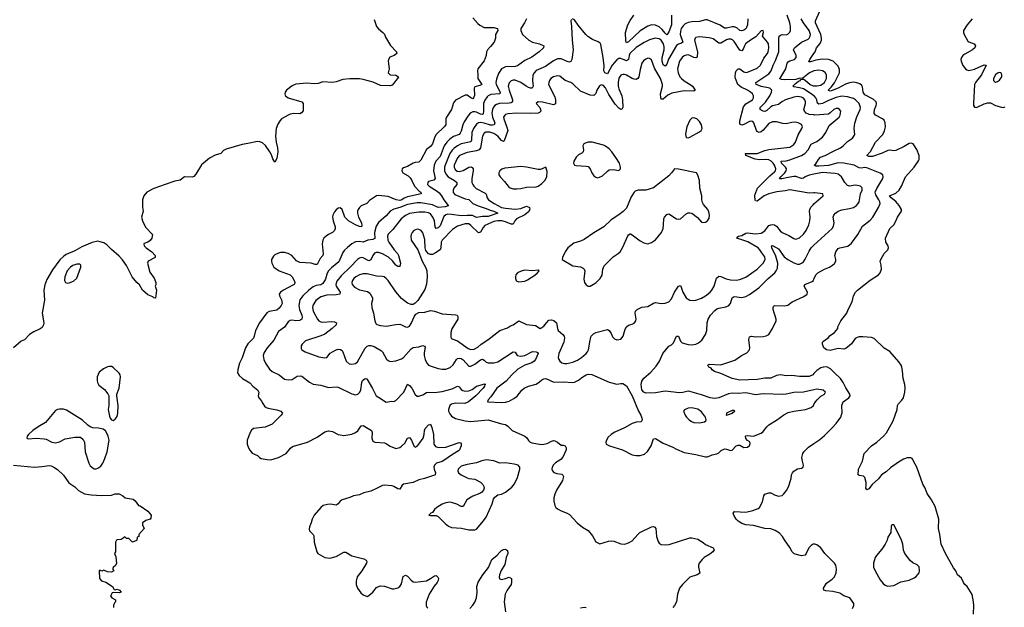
# Model space of a CAD drawing. Header units: inches. Extents: x 1603819 to 1745079, y 385938 to 533966.
# Tile 92 of 256: x 1621736 to 1631980, y 432912 to 439022. Entities that reach past the tile are written whole.
import ezdxf

# ---------------------------------------------------------------- set-up
doc = ezdxf.new("R2010")
doc.units = ezdxf.units.IN
doc.header["$MEASUREMENT"] = 0
doc.layers.add('B6423', color=7, linetype='Continuous')
doc.layers.add('B6433', color=7, linetype='Continuous')

msp = doc.modelspace()

# ---------------------------------------------------------------- linework, layer by layer
at = {"layer": 'B6423', "color": 5}
for points, elevation in [([(1625424, 439024), (1625449, 438950), (1625468, 438928), (1625515, 438890), (1625530, 438873), (1625542, 438842), (1625595, 438755), (1625656, 438690), (1625659, 438670), (1625631, 438650), (1625587, 438633), (1625572, 438610), (1625568, 438590), (1625580, 438510), (1625571, 438470), (1625590, 438450), (1625650, 438445), (1625677, 438430), (1625667, 438410), (1625649, 438391), (1625630, 438363), (1625610, 438341), (1625590, 438336), (1625490, 438337), (1625412, 438372), (1625310, 438402), (1625270, 438408), (1625170, 438409), (1625099, 438401), (1625030, 438376), (1624990, 438368), (1624890, 438375), (1624840, 438360), (1624804, 438356), (1624723, 438363), (1624610, 438351), (1624570, 438336), (1624513, 438290), (1624498, 438270), (1624493, 438250), (1624497, 438237), (1624501, 438230), (1624530, 438209), (1624671, 438170), (1624687, 438150), (1624686, 438074), (1624667, 438053), (1624650, 438045), (1624588, 438048), (1624550, 438040), (1624529, 438031), (1624459, 437990), (1624445, 437975), (1624423, 437937), (1624404, 437890), (1624397, 437810), (1624403, 437750), (1624419, 437690), (1624421, 437650), (1624410, 437578), (1624390, 437542), (1624370, 437575), (1624357, 437617), (1624340, 437650), (1624295, 437715), (1624262, 437742), (1624233, 437753), (1624210, 437756), (1624110, 437734), (1624050, 437726), (1623883, 437677), (1623858, 437662), (1623828, 437632), (1623770, 437614), (1623710, 437581), (1623627, 437513), (1623570, 437416), (1623547, 437393), (1623530, 437385), (1623450, 437390), (1623407, 437353), (1623350, 437344), (1623250, 437310), (1623130, 437266), (1623060, 437230), (1623028, 437190), (1623014, 437150), (1623014, 437074), (1623021, 437030), (1623003, 436970), (1623014, 436930), (1623046, 436866), (1623116, 436790), (1623111, 436750), (1623094, 436726), (1623070, 436709), (1623030, 436695), (1623026, 436690), (1623032, 436670), (1623051, 436651), (1623110, 436610), (1623146, 436570), (1623146, 436550), (1623071, 436510), (1623065, 436490), (1623090, 436396), (1623135, 436335), (1623154, 436290), (1623153, 436267), (1623147, 436250), (1623161, 436210), (1623150, 436126), (1623130, 436129), (1623120, 436140), (1623070, 436163), (1623013, 436210), (1622984, 436264), (1622956, 436290), (1622907, 436350), (1622846, 436466), (1622806, 436526), (1622770, 436565), (1622690, 436632), (1622642, 436682), (1622610, 436701), (1622574, 436714), (1622550, 436718), (1622490, 436706), (1622381, 436659), (1622310, 436618), (1622219, 436581), (1622195, 436565), (1622154, 436526), (1622077, 436423), (1622020, 436320), (1621996, 436264), (1621986, 436210), (1621994, 436106), (1621970, 435970), (1621987, 435870), (1621985, 435850), (1621970, 435822), (1621950, 435807), (1621882, 435778), (1621837, 435750), (1621787, 435693), (1621750, 435679), (1621670, 435610)], 280), ([(1626450, 439043), (1626503, 438983), (1626525, 438965), (1626570, 438941), (1626670, 438940), (1626708, 438930), (1626709, 438910), (1626685, 438870), (1626685, 438830), (1626671, 438790), (1626636, 438744), (1626603, 438710), (1626593, 438690), (1626591, 438650), (1626570, 438596), (1626502, 438510), (1626498, 438490), (1626504, 438450), (1626504, 438410), (1626543, 438350), (1626523, 438337), (1626470, 438326), (1626463, 438310), (1626467, 438233), (1626458, 438210), (1626450, 438201), (1626430, 438209), (1626390, 438237), (1626370, 438239), (1626270, 438185), (1626250, 438157), (1626228, 438090), (1626175, 438010), (1626168, 437990), (1626169, 437930), (1626154, 437910), (1626068, 437830), (1626054, 437806), (1626030, 437730), (1626010, 437705), (1625969, 437671), (1625910, 437561), (1625890, 437541), (1625850, 437539), (1625830, 437532), (1625770, 437495), (1625730, 437483), (1625717, 437470), (1625711, 437450), (1625722, 437430), (1625778, 437398), (1625798, 437378), (1625817, 437350), (1625845, 437290), (1625896, 437236), (1625909, 437230), (1625914, 437210), (1625770, 437181), (1625735, 437165), (1625713, 437150), (1625690, 437144), (1625652, 437150), (1625570, 437184), (1625470, 437195), (1625450, 437190), (1625376, 437143), (1625348, 437110), (1625290, 437087), (1625270, 437070), (1625258, 437050), (1625249, 437030), (1625249, 437009), (1625261, 436970), (1625292, 436910), (1625297, 436883), (1625291, 436869), (1625270, 436872), (1625230, 436888), (1625158, 436930), (1625120, 436970), (1625090, 437049), (1625070, 437067), (1625050, 437062), (1625030, 437047), (1625010, 437024), (1624994, 436990), (1624990, 436970), (1624997, 436930), (1625018, 436870), (1625019, 436850), (1625013, 436830), (1624991, 436810), (1624950, 436790), (1624923, 436770), (1624902, 436750), (1624890, 436730), (1624882, 436690), (1624894, 436587), (1624889, 436570), (1624862, 436538), (1624830, 436478), (1624810, 436477), (1624770, 436489), (1624650, 436496), (1624616, 436516), (1624569, 436570), (1624530, 436591), (1624490, 436601), (1624450, 436602), (1624430, 436596), (1624390, 436578), (1624375, 436565), (1624357, 436530), (1624357, 436510), (1624358, 436490), (1624381, 436450), (1624435, 436410), (1624550, 436370), (1624570, 436348), (1624592, 436310), (1624599, 436290), (1624598, 436282), (1624593, 436270), (1624579, 436261), (1624481, 436210), (1624450, 436190), (1624441, 436178), (1624436, 436170), (1624438, 436150), (1624459, 436110), (1624467, 436070), (1624458, 436050), (1624436, 436024), (1624410, 436003), (1624333, 435987), (1624306, 435974), (1624230, 435870), (1624188, 435790), (1624177, 435730), (1624168, 435710), (1624109, 435651), (1624087, 435610), (1624050, 435507), (1624024, 435450), (1624006, 435386), (1624003, 435350), (1624021, 435321), (1624053, 435290), (1624130, 435246), (1624162, 435210), (1624214, 435170), (1624224, 435150), (1624217, 435110), (1624223, 435090), (1624250, 435063), (1624264, 435030), (1624283, 435003), (1624299, 434990), (1624322, 434982), (1624410, 434966), (1624453, 434953), (1624471, 434930), (1624458, 434910), (1624364, 434816), (1624290, 434784), (1624170, 434771), (1624147, 434753), (1624134, 434730), (1624102, 434650), (1624103, 434610), (1624116, 434570), (1624130, 434545), (1624156, 434516), (1624209, 434489), (1624230, 434470), (1624250, 434460), (1624310, 434449), (1624350, 434447), (1624430, 434469), (1624509, 434510), (1624552, 434568), (1624576, 434584), (1624730, 434630), (1624830, 434683), (1624910, 434737), (1624950, 434746), (1624970, 434744), (1624990, 434740), (1625049, 434709), (1625070, 434704), (1625110, 434700), (1625150, 434704), (1625190, 434714), (1625230, 434730), (1625253, 434747), (1625290, 434800), (1625310, 434804), (1625395, 434750), (1625403, 434730), (1625398, 434670), (1625410, 434641), (1625432, 434628), (1625530, 434622), (1625553, 434613), (1625590, 434588), (1625650, 434564), (1625690, 434573), (1625710, 434587), (1625742, 434618), (1625770, 434671), (1625790, 434677), (1625812, 434650), (1625837, 434590), (1625850, 434579), (1625870, 434589), (1625890, 434609), (1625933, 434670), (1625944, 434710), (1625946, 434750), (1625954, 434770), (1625990, 434810), (1626007, 434813), (1626010, 434818), (1626023, 434783), (1626040, 434710), (1626045, 434610), (1626063, 434583), (1626095, 434575), (1626170, 434577), (1626310, 434626), (1626323, 434623), (1626330, 434612), (1626330, 434590), (1626312, 434550), (1626300, 434540), (1626238, 434502), (1626150, 434437), (1626130, 434427), (1626071, 434410), (1626050, 434390), (1626045, 434370), (1626047, 434350), (1626062, 434310), (1626057, 434290), (1626053, 434287), (1625948, 434252), (1625890, 434237), (1625830, 434209), (1625730, 434193), (1625717, 434183), (1625690, 434141), (1625670, 434145), (1625630, 434169), (1625610, 434175), (1625530, 434183), (1625510, 434180), (1625450, 434146), (1625390, 434119), (1625318, 434102), (1625270, 434083), (1625210, 434071), (1625170, 434053), (1625090, 434030), (1625070, 434015), (1625050, 433988), (1625030, 433975), (1624970, 433986), (1624938, 433982), (1624893, 433970), (1624869, 433951), (1624799, 433870), (1624779, 433830), (1624770, 433790), (1624751, 433750), (1624746, 433726), (1624750, 433706), (1624788, 433668), (1624795, 433655), (1624799, 433590), (1624826, 433490), (1624838, 433470), (1624910, 433430), (1624963, 433423), (1625030, 433442), (1625110, 433485), (1625130, 433484), (1625190, 433446), (1625315, 433415), (1625342, 433402), (1625347, 433390), (1625344, 433370), (1625297, 433290), (1625247, 433230), (1625235, 433185), (1625236, 433150), (1625250, 433111), (1625284, 433064), (1625310, 433042), (1625350, 433025), (1625370, 433034), (1625410, 433070), (1625450, 433119), (1625486, 433134), (1625533, 433133), (1625610, 433105), (1625630, 433103), (1625670, 433113), (1625690, 433128), (1625710, 433156), (1625727, 433233), (1625750, 433245), (1625770, 433235), (1625810, 433193), (1625830, 433178), (1625850, 433173), (1625970, 433189), (1626009, 433210), (1626050, 433239), (1626070, 433243), (1626087, 433227), (1626093, 433210), (1626089, 433190), (1626081, 433170), (1626049, 433131), (1625995, 433050), (1625965, 432965), (1625965, 432930), (1625973, 432913), (1625984, 432904)], 320), ([(1627008, 439030), (1626989, 438991), (1626950, 438930), (1626949, 438909), (1626968, 438870), (1627034, 438810), (1627070, 438790), (1627143, 438770), (1627190, 438750), (1627186, 438730), (1627142, 438690), (1627066, 438634), (1626990, 438597), (1626916, 438544), (1626890, 438537), (1626790, 438532), (1626750, 438510), (1626717, 438463), (1626696, 438404), (1626690, 438370), (1626695, 438350), (1626736, 438270), (1626732, 438250), (1626637, 438243), (1626610, 438232), (1626598, 438222), (1626575, 438185), (1626563, 438150), (1626563, 438070), (1626557, 438043), (1626550, 438037), (1626530, 438041), (1626490, 438062), (1626470, 438065), (1626450, 438063), (1626424, 438050), (1626399, 438021), (1626360, 437960), (1626347, 437930), (1626330, 437862), (1626319, 437841), (1626307, 437830), (1626250, 437807), (1626210, 437780), (1626180, 437750), (1626152, 437710), (1626110, 437601), (1626067, 437550), (1626049, 437510), (1626042, 437450), (1626058, 437370), (1626045, 437355), (1625990, 437340), (1625981, 437330), (1625980, 437310), (1625996, 437290), (1626080, 437240), (1626101, 437221), (1626125, 437190), (1626148, 437148), (1626195, 437090), (1626194, 437086), (1626164, 437076), (1626090, 437069), (1626030, 437096), (1625910, 437117), (1625870, 437119), (1625770, 437102), (1625690, 437068), (1625628, 437052), (1625592, 437030), (1625550, 436984), (1625470, 436912), (1625444, 436876), (1625427, 436810), (1625430, 436747), (1625410, 436736), (1625358, 436730), (1625310, 436709), (1625270, 436717), (1625230, 436711), (1625190, 436690), (1625145, 436655), (1625115, 436625), (1625099, 436601), (1625057, 436503), (1624979, 436441), (1624948, 436410), (1624935, 436385), (1624917, 436323), (1624890, 436279), (1624870, 436265), (1624822, 436258), (1624790, 436244), (1624744, 436210), (1624681, 436150), (1624652, 436108), (1624640, 436050), (1624647, 436010), (1624670, 435950), (1624674, 435930), (1624670, 435910), (1624660, 435900), (1624646, 435894), (1624610, 435892), (1624570, 435898), (1624550, 435895), (1624530, 435880), (1624490, 435826), (1624430, 435780), (1624381, 435690), (1624310, 435610), (1624279, 435561), (1624270, 435530), (1624276, 435490), (1624292, 435450), (1624335, 435390), (1624363, 435363), (1624436, 435330), (1624490, 435284), (1624530, 435276), (1624570, 435282), (1624624, 435316), (1624658, 435318), (1624670, 435315), (1624750, 435253), (1624790, 435232), (1624870, 435221), (1624950, 435197), (1625030, 435204), (1625050, 435202), (1625190, 435133), (1625230, 435122), (1625253, 435130), (1625276, 435150), (1625286, 435174), (1625294, 435250), (1625304, 435270), (1625330, 435290), (1625348, 435288), (1625407, 435187), (1625446, 435110), (1625488, 435088), (1625530, 435055), (1625550, 435045), (1625606, 435054), (1625630, 435052), (1625650, 435062), (1625731, 435149), (1625770, 435231), (1625790, 435220), (1625817, 435190), (1625850, 435124), (1625870, 435109), (1625890, 435108), (1625930, 435121), (1625970, 435146), (1625990, 435150), (1626050, 435146), (1626130, 435157), (1626236, 435184), (1626290, 435212), (1626310, 435204), (1626330, 435178), (1626346, 435166), (1626370, 435161), (1626410, 435163), (1626442, 435178), (1626490, 435211), (1626576, 435236), (1626584, 435230), (1626576, 435224), (1626573, 435210), (1626559, 435190), (1626483, 435110), (1626407, 435050), (1626367, 435033), (1626270, 435036), (1626230, 435024), (1626210, 435010), (1626197, 434970), (1626198, 434950), (1626210, 434924), (1626230, 434900), (1626270, 434876), (1626370, 434852), (1626430, 434845), (1626610, 434863), (1626750, 434819), (1626792, 434812), (1626816, 434796), (1626861, 434750), (1626992, 434692), (1627014, 434674), (1627030, 434646), (1627046, 434630), (1627064, 434624), (1627166, 434606), (1627190, 434607), (1627223, 434617), (1627270, 434638), (1627290, 434645), (1627304, 434644), (1627331, 434631), (1627370, 434598), (1627390, 434598), (1627412, 434590), (1627423, 434570), (1627421, 434550), (1627387, 434473), (1627367, 434450), (1627310, 434413), (1627290, 434394), (1627276, 434370), (1627272, 434350), (1627279, 434330), (1627294, 434314), (1627323, 434303), (1627375, 434295), (1627387, 434287), (1627393, 434273), (1627383, 434230), (1627321, 434130), (1627302, 434090), (1627295, 434050), (1627295, 434015), (1627305, 433970), (1627315, 433950), (1627330, 433935), (1627370, 433914), (1627432, 433892), (1627457, 433877), (1627535, 433790), (1627590, 433744), (1627651, 433710), (1627697, 433657), (1627732, 433592), (1627772, 433572), (1627861, 433599), (1627890, 433603), (1627919, 433599), (1627990, 433571), (1628032, 433568), (1628070, 433581), (1628110, 433604), (1628167, 433670), (1628189, 433690), (1628310, 433750), (1628330, 433754), (1628345, 433745), (1628353, 433730), (1628361, 433650), (1628378, 433598), (1628390, 433579), (1628410, 433564), (1628450, 433561), (1628494, 433566), (1628710, 433634), (1628730, 433635), (1628790, 433621), (1628847, 433587), (1628870, 433566), (1628952, 433530), (1628961, 433510), (1628947, 433490), (1628915, 433465), (1628857, 433430), (1628836, 433410), (1628806, 433370), (1628799, 433350), (1628799, 433330), (1628812, 433268), (1628786, 433250), (1628710, 433227), (1628631, 433150), (1628602, 433110), (1628581, 433050), (1628568, 432970), (1628550, 432930), (1628533, 432910)], 340), ([(1627476, 439024), (1627471, 439009), (1627478, 438950), (1627483, 438810), (1627495, 438710), (1627479, 438610), (1627470, 438588), (1627450, 438582), (1627370, 438617), (1627330, 438614), (1627290, 438595), (1627205, 438535), (1627110, 438493), (1627087, 438470), (1627075, 438445), (1627072, 438390), (1627079, 438330), (1627068, 438312), (1627050, 438311), (1627030, 438317), (1627004, 438330), (1626950, 438370), (1626890, 438393), (1626870, 438394), (1626850, 438386), (1626830, 438366), (1626819, 438330), (1626827, 438290), (1626863, 438190), (1626862, 438170), (1626850, 438159), (1626827, 438153), (1626728, 438152), (1626698, 438142), (1626680, 438130), (1626666, 438114), (1626654, 438090), (1626649, 438051), (1626655, 438010), (1626678, 437950), (1626673, 437930), (1626655, 437925), (1626633, 437927), (1626570, 437948), (1626530, 437953), (1626510, 437949), (1626490, 437935), (1626459, 437890), (1626441, 437850), (1626437, 437770), (1626429, 437751), (1626329, 437731), (1626290, 437710), (1626255, 437685), (1626235, 437665), (1626212, 437630), (1626162, 437510), (1626156, 437490), (1626155, 437450), (1626172, 437412), (1626193, 437390), (1626260, 437350), (1626284, 437330), (1626283, 437310), (1626252, 437270), (1626245, 437250), (1626247, 437227), (1626265, 437205), (1626370, 437159), (1626410, 437152), (1626451, 437111), (1626506, 437086), (1626590, 437060), (1626630, 437041), (1626670, 437030), (1626710, 437010), (1626610, 436977), (1626550, 436977), (1626490, 436966), (1626446, 436986), (1626390, 436988), (1626330, 436983), (1626230, 436998), (1626190, 436999), (1626168, 436992), (1626150, 436975), (1626110, 436880), (1626090, 436858), (1626070, 436851), (1626059, 436870), (1626050, 436930), (1626036, 436970), (1626010, 437002), (1625990, 437014), (1625950, 437022), (1625890, 437022), (1625790, 437008), (1625750, 436987), (1625706, 436950), (1625619, 436841), (1625570, 436793), (1625561, 436770), (1625566, 436730), (1625576, 436710), (1625632, 436630), (1625668, 436590), (1625678, 436570), (1625699, 436490), (1625690, 436456), (1625670, 436455), (1625650, 436470), (1625615, 436515), (1625573, 436553), (1625510, 436587), (1625470, 436601), (1625450, 436602), (1625427, 436593), (1625411, 436569), (1625390, 436527), (1625370, 436516), (1625310, 436545), (1625290, 436548), (1625270, 436543), (1625251, 436529), (1625176, 436450), (1625080, 436360), (1625037, 436303), (1625025, 436270), (1625028, 436250), (1625070, 436190), (1625067, 436170), (1625030, 436160), (1624930, 436159), (1624870, 436139), (1624818, 436102), (1624785, 436050), (1624781, 436030), (1624788, 435990), (1624833, 435910), (1624850, 435892), (1624870, 435882), (1624890, 435878), (1624983, 435883), (1625010, 435879), (1625032, 435870), (1625030, 435850), (1624986, 435810), (1624910, 435753), (1624870, 435736), (1624710, 435684), (1624676, 435650), (1624666, 435630), (1624664, 435604), (1624671, 435590), (1624706, 435570), (1624850, 435518), (1624910, 435506), (1624930, 435511), (1624966, 435554), (1624990, 435570), (1625030, 435590), (1625050, 435595), (1625073, 435593), (1625090, 435582), (1625098, 435570), (1625131, 435470), (1625163, 435443), (1625190, 435439), (1625230, 435448), (1625250, 435463), (1625330, 435607), (1625350, 435628), (1625370, 435635), (1625390, 435633), (1625423, 435623), (1625499, 435579), (1625510, 435570), (1625552, 435492), (1625570, 435477), (1625590, 435469), (1625650, 435474), (1625710, 435497), (1625730, 435510), (1625810, 435600), (1625830, 435613), (1625890, 435621), (1625930, 435633), (1625949, 435629), (1625956, 435616), (1625943, 435557), (1625944, 435530), (1625953, 435490), (1625971, 435451), (1625990, 435431), (1626018, 435418), (1626090, 435395), (1626133, 435387), (1626170, 435388), (1626215, 435405), (1626246, 435434), (1626280, 435490), (1626290, 435498), (1626310, 435504), (1626330, 435499), (1626350, 435486), (1626410, 435421), (1626430, 435420), (1626470, 435442), (1626530, 435487), (1626550, 435491), (1626570, 435481), (1626590, 435462), (1626610, 435454), (1626670, 435455), (1626710, 435465), (1626870, 435570), (1626890, 435565), (1626911, 435531), (1626950, 435524), (1626992, 435530), (1627070, 435571), (1627111, 435570), (1627123, 435563), (1627130, 435550), (1627102, 435490), (1627089, 435471), (1627064, 435456), (1626990, 435430), (1626920, 435390), (1626855, 435330), (1626796, 435264), (1626700, 435190), (1626639, 435101), (1626609, 435070), (1626604, 435050), (1626607, 435047), (1626750, 435042), (1626790, 435046), (1626830, 435057), (1626878, 435082), (1626912, 435108), (1626961, 435170), (1626983, 435190), (1627029, 435210), (1627109, 435231), (1627145, 435255), (1627170, 435278), (1627190, 435288), (1627210, 435290), (1627294, 435254), (1627390, 435258), (1627490, 435251), (1627510, 435254), (1627550, 435273), (1627596, 435310), (1627630, 435330), (1627650, 435337), (1627687, 435333), (1627870, 435253), (1627950, 435231), (1627990, 435241), (1628010, 435241), (1628050, 435214), (1628110, 435110), (1628173, 434950), (1628198, 434910), (1628213, 434870), (1628210, 434850), (1628198, 434842), (1628150, 434837), (1628110, 434825), (1628030, 434779), (1627927, 434733), (1627890, 434710), (1627859, 434681), (1627841, 434650), (1627835, 434630), (1627838, 434610), (1627844, 434604), (1627873, 434590), (1628008, 434550), (1628110, 434499), (1628150, 434490), (1628190, 434491), (1628235, 434505), (1628268, 434532), (1628305, 434590), (1628330, 434665), (1628350, 434666), (1628430, 434619), (1628530, 434579), (1628570, 434555), (1628650, 434522), (1628770, 434500), (1628870, 434476), (1628890, 434477), (1628910, 434485), (1628941, 434499), (1628990, 434507), (1629010, 434519), (1629036, 434544), (1629070, 434559), (1629090, 434557), (1629130, 434544), (1629150, 434547), (1629190, 434590), (1629210, 434598), (1629230, 434597), (1629270, 434573), (1629310, 434577), (1629330, 434596), (1629337, 434617), (1629332, 434632), (1629308, 434648), (1629290, 434669), (1629287, 434690), (1629290, 434694), (1629310, 434698), (1629370, 434691), (1629450, 434723), (1629470, 434739), (1629510, 434790), (1629530, 434809), (1629610, 434859), (1629685, 434915), (1629730, 434938), (1629790, 434953), (1629912, 434968), (1629972, 434990), (1629994, 435010), (1630000, 435020)], 360), ([(1629313, 439030), (1629307, 438970), (1629298, 438942), (1629290, 438928), (1629270, 438913), (1629250, 438907), (1629230, 438911), (1629198, 438938), (1629170, 438949), (1629149, 438949), (1629090, 438934), (1629070, 438935), (1629024, 438964), (1628890, 439021), (1628870, 439020), (1628810, 439002), (1628730, 439001), (1628690, 438993), (1628661, 438979), (1628640, 438960), (1628619, 438930), (1628610, 438904), (1628607, 438870), (1628636, 438790), (1628621, 438779), (1628590, 438768), (1628570, 438753), (1628488, 438612), (1628470, 438559), (1628456, 438544), (1628450, 438540), (1628430, 438553), (1628420, 438590), (1628422, 438630), (1628440, 438710), (1628441, 438741), (1628434, 438770), (1628410, 438809), (1628390, 438823), (1628349, 438829), (1628290, 438812), (1628233, 438787), (1628150, 438733), (1628085, 438670), (1628077, 438650), (1628070, 438610), (1628060, 438600), (1628050, 438595), (1627990, 438620), (1627970, 438618), (1627950, 438606), (1627899, 438550), (1627850, 438459), (1627825, 438470), (1627814, 438490), (1627817, 438543), (1627808, 438628), (1627784, 438763), (1627777, 438777), (1627754, 438794), (1627697, 438817), (1627647, 438847), (1627627, 438867), (1627546, 438966), (1627510, 439021), (1627487, 439033)], 360), ([(1628519, 439070), (1628519, 438970), (1628490, 438897), (1628473, 438867), (1628470, 438865), (1628450, 438884), (1628422, 438922), (1628390, 438947), (1628350, 438966), (1628310, 438969), (1628270, 438955), (1628190, 438908), (1628070, 438791), (1628050, 438781), (1628044, 438804), (1628040, 438890), (1628064, 438970), (1628086, 439014), (1628127, 439070)], 340), ([(1630000, 438032), (1629950, 438036), (1629919, 438050), (1629900, 438070), (1629895, 438090), (1629911, 438150), (1629912, 438170), (1629905, 438190), (1629890, 438207), (1629870, 438217), (1629830, 438223), (1629790, 438218), (1629703, 438190), (1629664, 438170), (1629630, 438140), (1629570, 438126), (1629550, 438116), (1629510, 438079), (1629490, 438068), (1629470, 438071), (1629441, 438090), (1629440, 438110), (1629494, 438166), (1629539, 438230), (1629558, 438270), (1629560, 438290), (1629539, 438310), (1629450, 438329), (1629410, 438345), (1629400, 438350), (1629394, 438370), (1629530, 438461), (1629555, 438490), (1629574, 438550), (1629601, 438599), (1629635, 438690), (1629633, 438827), (1629639, 438850), (1629650, 438860), (1629670, 438867), (1629710, 438866), (1629729, 438871), (1629750, 438893), (1629756, 438910), (1629757, 438950), (1629748, 438990), (1629721, 439070)], 360), ([(1630000, 438490), (1629990, 438488), (1629953, 438470), (1629885, 438415), (1629842, 438410), (1629810, 438400), (1629697, 438397), (1629661, 438401), (1629642, 438410), (1629656, 438424), (1629708, 438510), (1629722, 438570), (1629730, 438584), (1629750, 438596), (1629797, 438610), (1629814, 438630), (1629813, 438650), (1629787, 438710), (1629796, 438730), (1629870, 438790), (1629939, 438821), (1629951, 438830), (1629961, 438850), (1629963, 438870), (1629951, 438910), (1629890, 438990), (1629867, 439030)], 340), ([(1630000, 437222), (1629950, 437220), (1629750, 437253), (1629699, 437242), (1629612, 437232), (1629530, 437212), (1629483, 437190), (1629410, 437134), (1629390, 437138), (1629387, 437147), (1629383, 437190), (1629387, 437207), (1629412, 437270), (1629540, 437400), (1629590, 437440), (1629598, 437450), (1629603, 437470), (1629590, 437510), (1629574, 437530), (1629555, 437550), (1629530, 437564), (1629510, 437569), (1629434, 437566), (1629388, 437572), (1629290, 437610), (1629289, 437630), (1629410, 437631), (1629490, 437662), (1629530, 437673), (1629750, 437698), (1629790, 437726), (1629806, 437750), (1629834, 437826), (1629875, 437890), (1629880, 437910), (1629870, 437931), (1629835, 437950), (1629810, 437956), (1629770, 437955), (1629710, 437940), (1629676, 437943), (1629610, 437960), (1629570, 437961), (1629530, 437942), (1629470, 437874), (1629450, 437858), (1629430, 437851), (1629410, 437859), (1629402, 437870), (1629375, 437950), (1629363, 437963), (1629350, 437968), (1629330, 437965), (1629270, 437931), (1629250, 437925), (1629230, 437937), (1629227, 437970), (1629265, 438115), (1629290, 438146), (1629359, 438190), (1629371, 438210), (1629371, 438230), (1629361, 438250), (1629340, 438270), (1629309, 438290), (1629241, 438321), (1629208, 438348), (1629183, 438410), (1629179, 438430), (1629182, 438470), (1629190, 438492), (1629210, 438512), (1629230, 438512), (1629270, 438480), (1629290, 438475), (1629310, 438478), (1629410, 438519), (1629443, 438550), (1629479, 438621), (1629516, 438670), (1629524, 438690), (1629530, 438730), (1629526, 438770), (1629516, 438790), (1629466, 438850), (1629476, 438890), (1629470, 438909), (1629450, 438905), (1629395, 438845), (1629339, 438810), (1629289, 438771), (1629276, 438750), (1629264, 438716), (1629250, 438697), (1629230, 438706), (1629170, 438797), (1629153, 438813), (1629139, 438819), (1629110, 438820), (1629090, 438813), (1629030, 438777), (1629010, 438779), (1628950, 438825), (1628910, 438835), (1628810, 438845), (1628770, 438836), (1628763, 438830), (1628758, 438810), (1628787, 438690), (1628786, 438634), (1628770, 438625), (1628750, 438629), (1628710, 438651), (1628690, 438656), (1628670, 438655), (1628650, 438647), (1628629, 438630), (1628602, 438590), (1628579, 438510), (1628586, 438470), (1628606, 438430), (1628623, 438410), (1628650, 438387), (1628712, 438350), (1628735, 438330), (1628765, 438290), (1628750, 438278), (1628650, 438283), (1628522, 438258), (1628481, 438239), (1628430, 438197), (1628410, 438196), (1628405, 438210), (1628404, 438250), (1628424, 438330), (1628424, 438350), (1628404, 438410), (1628340, 438520), (1628310, 438604), (1628290, 438620), (1628270, 438621), (1628250, 438613), (1628226, 438594), (1628210, 438570), (1628190, 438506), (1628177, 438430), (1628166, 438410), (1628150, 438402), (1628130, 438403), (1628110, 438410), (1628050, 438444), (1628030, 438452), (1628010, 438453), (1627990, 438445), (1627970, 438414), (1627962, 438370), (1627964, 438330), (1627970, 438303), (1628000, 438230), (1628007, 438190), (1628010, 438110), (1628005, 438095), (1627991, 438089), (1627970, 438101), (1627930, 438145), (1627865, 438245), (1627830, 438315), (1627810, 438338), (1627790, 438346), (1627767, 438333), (1627742, 438290), (1627730, 438256), (1627710, 438235), (1627670, 438238), (1627570, 438280), (1627490, 438357), (1627470, 438368), (1627410, 438390), (1627356, 438436), (1627330, 438440), (1627289, 438430), (1627263, 438410), (1627249, 438390), (1627240, 438370), (1627239, 438350), (1627302, 438222), (1627310, 438190), (1627310, 438149), (1627290, 438138), (1627175, 438165), (1627130, 438169), (1627111, 438150), (1627148, 438108), (1627156, 438090), (1627157, 438070), (1627144, 438056), (1627130, 438050), (1627050, 438046), (1626910, 438050), (1626816, 438044), (1626790, 438036), (1626782, 438030), (1626771, 438010), (1626773, 437990), (1626806, 437906), (1626813, 437870), (1626778, 437762), (1626770, 437756), (1626750, 437767), (1626710, 437812), (1626670, 437839), (1626626, 437854), (1626586, 437854), (1626570, 437843), (1626552, 437810), (1626530, 437690), (1626515, 437670), (1626490, 437658), (1626390, 437643), (1626312, 437610), (1626290, 437585), (1626257, 437510), (1626256, 437490), (1626266, 437466), (1626289, 437449), (1626310, 437445), (1626350, 437454), (1626410, 437488), (1626430, 437492), (1626444, 437484), (1626453, 437470), (1626455, 437450), (1626439, 437370), (1626441, 437330), (1626449, 437309), (1626461, 437290), (1626486, 437266), (1626579, 437219), (1626589, 437209), (1626601, 437170), (1626614, 437150), (1626671, 437110), (1626750, 437070), (1626790, 437061), (1626890, 437051), (1626950, 437059), (1627010, 437083), (1627039, 437070), (1627043, 437050), (1627030, 437024), (1626990, 436993), (1626905, 436950), (1626887, 436930), (1626870, 436895), (1626850, 436895), (1626790, 436922), (1626752, 436930), (1626710, 436931), (1626670, 436924), (1626576, 436884), (1626558, 436862), (1626530, 436814), (1626510, 436806), (1626430, 436884), (1626410, 436898), (1626370, 436901), (1626290, 436877), (1626240, 436840), (1626133, 436730), (1626121, 436710), (1626117, 436650), (1626111, 436629), (1626063, 436597), (1626030, 436581), (1626010, 436581), (1625988, 436588), (1625961, 436621), (1625954, 436650), (1625950, 436737), (1625930, 436807), (1625914, 436830), (1625890, 436842), (1625870, 436844), (1625836, 436830), (1625819, 436810), (1625809, 436790), (1625804, 436770), (1625810, 436731), (1625877, 436630), (1625925, 436510), (1625962, 436442), (1625972, 436410), (1625976, 436350), (1625969, 436271), (1625950, 436217), (1625878, 436102), (1625850, 436074), (1625830, 436062), (1625810, 436060), (1625770, 436075), (1625710, 436124), (1625650, 436191), (1625570, 436310), (1625550, 436332), (1625527, 436347), (1625510, 436353), (1625450, 436355), (1625350, 436379), (1625310, 436379), (1625270, 436368), (1625234, 436350), (1625211, 436330), (1625198, 436310), (1625193, 436290), (1625196, 436270), (1625221, 436241), (1625270, 436214), (1625355, 436195), (1625378, 436178), (1625394, 436154), (1625405, 436130), (1625407, 436110), (1625396, 436070), (1625398, 436030), (1625416, 435970), (1625430, 435890), (1625442, 435862), (1625452, 435852), (1625490, 435843), (1625550, 435836), (1625650, 435854), (1625690, 435855), (1625710, 435850), (1625750, 435829), (1625770, 435824), (1625790, 435836), (1625810, 435864), (1625842, 435938), (1625859, 435961), (1625890, 435979), (1625950, 435982), (1626010, 435997), (1626050, 435992), (1626130, 435963), (1626274, 435954), (1626289, 435949), (1626296, 435937), (1626296, 435910), (1626232, 435808), (1626221, 435770), (1626222, 435722), (1626229, 435709), (1626241, 435701), (1626290, 435682), (1626403, 435603), (1626430, 435594), (1626463, 435597), (1626504, 435616), (1626539, 435650), (1626606, 435694), (1626730, 435790), (1626810, 435819), (1626841, 435839), (1626870, 435851), (1626928, 435890), (1627010, 435853), (1627101, 435841), (1627150, 435813), (1627170, 435820), (1627190, 435836), (1627216, 435870), (1627243, 435897), (1627270, 435901), (1627294, 435894), (1627321, 435870), (1627330, 435810), (1627340, 435790), (1627388, 435750), (1627402, 435730), (1627406, 435710), (1627398, 435670), (1627346, 435550), (1627340, 435510), (1627344, 435490), (1627357, 435470), (1627376, 435456), (1627406, 435446), (1627430, 435447), (1627490, 435462), (1627538, 435482), (1627581, 435510), (1627628, 435550), (1627644, 435570), (1627653, 435590), (1627670, 435690), (1627682, 435730), (1627705, 435755), (1627730, 435768), (1627850, 435802), (1627870, 435790), (1627890, 435761), (1627904, 435724), (1627923, 435703), (1627950, 435692), (1627990, 435701), (1628014, 435730), (1628037, 435803), (1628050, 435827), (1628070, 435847), (1628110, 435856), (1628130, 435866), (1628147, 435890), (1628149, 435910), (1628141, 435970), (1628144, 435990), (1628159, 436010), (1628210, 436034), (1628270, 436040), (1628330, 436075), (1628350, 436080), (1628410, 436072), (1628450, 436075), (1628490, 436089), (1628519, 436121), (1628550, 436188), (1628590, 436253), (1628610, 436257), (1628613, 436253), (1628635, 436190), (1628671, 436130), (1628690, 436115), (1628710, 436107), (1628750, 436102), (1628770, 436106), (1628830, 436126), (1628870, 436150), (1628920, 436190), (1628938, 436210), (1628961, 436250), (1628987, 436333), (1629010, 436355), (1629030, 436352), (1629087, 436327), (1629130, 436319), (1629190, 436315), (1629230, 436320), (1629290, 436345), (1629409, 436430), (1629473, 436490), (1629493, 436530), (1629490, 436555), (1629457, 436597), (1629438, 436630), (1629419, 436650), (1629313, 436713), (1629197, 436750), (1629200, 436760), (1629213, 436770), (1629250, 436780), (1629290, 436803), (1629310, 436807), (1629390, 436794), (1629450, 436804), (1629490, 436828), (1629530, 436882), (1629550, 436891), (1629570, 436893), (1629590, 436888), (1629610, 436875), (1629648, 436828), (1629670, 436810), (1629740, 436780), (1629790, 436746), (1629810, 436741), (1629850, 436755), (1629890, 436792), (1629918, 436830), (1629946, 436890), (1629957, 436930), (1629960, 436970), (1629952, 437030), (1629956, 437050), (1629967, 437073), (1629990, 437099), (1630000, 437108)], 380), ([(1630000, 438595), (1629964, 438584), (1629946, 438586), (1629956, 438610), (1630000, 438672)], 320), ([(1630000, 438232), (1629972, 438252), (1629890, 438303), (1629850, 438314), (1629790, 438323), (1629781, 438330), (1629803, 438357), (1629838, 438382), (1629859, 438390), (1629861, 438399), (1629876, 438404), (1629890, 438404), (1629910, 438392), (1629962, 438350), (1629990, 438336), (1630000, 438335)], 340), ([(1630000, 437416), (1629950, 437407), (1629910, 437390), (1629890, 437375), (1629870, 437371), (1629810, 437391), (1629790, 437391), (1629730, 437383), (1629667, 437367), (1629646, 437366), (1629642, 437370), (1629654, 437390), (1629693, 437427), (1629709, 437450), (1629715, 437470), (1629705, 437490), (1629663, 437530), (1629660, 437550), (1629710, 437554), (1629750, 437565), (1629871, 437609), (1629904, 437630), (1629939, 437670), (1629972, 437728), (1630000, 437741)], 360), ([(1630000, 435173), (1629892, 435148), (1629790, 435145), (1629710, 435127), (1629676, 435124), (1629470, 435132), (1629390, 435123), (1629290, 435141), (1629210, 435137), (1629150, 435140), (1629110, 435132), (1629010, 435091), (1628970, 435083), (1628921, 435090), (1628830, 435123), (1628710, 435157), (1628690, 435158), (1628635, 435145), (1628602, 435142), (1628450, 435158), (1628350, 435141), (1628250, 435138), (1628228, 435148), (1628210, 435175), (1628202, 435230), (1628210, 435265), (1628230, 435295), (1628302, 435358), (1628359, 435421), (1628393, 435470), (1628426, 435550), (1628490, 435629), (1628517, 435643), (1628538, 435662), (1628570, 435731), (1628590, 435731), (1628610, 435681), (1628630, 435662), (1628690, 435645), (1628730, 435640), (1628770, 435647), (1628798, 435662), (1628832, 435690), (1628870, 435750), (1628884, 435790), (1628888, 435870), (1628900, 435910), (1628925, 435950), (1628970, 435999), (1628990, 436015), (1629010, 436024), (1629084, 436036), (1629110, 436046), (1629132, 436070), (1629150, 436130), (1629170, 436143), (1629250, 436135), (1629290, 436145), (1629330, 436164), (1629425, 436235), (1629522, 436330), (1629591, 436389), (1629608, 436412), (1629620, 436440), (1629623, 436490), (1629604, 436564), (1629563, 436650), (1629562, 436662), (1629557, 436670), (1629570, 436674), (1629630, 436640), (1629690, 436558), (1629729, 436529), (1629790, 436493), (1629830, 436479), (1629850, 436480), (1629870, 436489), (1629890, 436506), (1629910, 436532), (1629950, 436616), (1629971, 436650), (1630000, 436677)], 360), ([(1630000, 435342), (1629989, 435330), (1629950, 435311), (1629851, 435311), (1629770, 435321), (1629710, 435320), (1629650, 435331), (1629610, 435322), (1629550, 435294), (1629490, 435296), (1629410, 435282), (1629230, 435275), (1629150, 435293), (1629030, 435343), (1628965, 435365), (1628942, 435382), (1628930, 435398), (1628906, 435410), (1628896, 435430), (1628910, 435440), (1629030, 435435), (1629178, 435482), (1629245, 435530), (1629302, 435558), (1629329, 435590), (1629333, 435610), (1629322, 435698), (1629330, 435726), (1629350, 435730), (1629390, 435726), (1629473, 435727), (1629504, 435736), (1629530, 435750), (1629570, 435811), (1629608, 435890), (1629608, 435910), (1629576, 436010), (1629574, 436030), (1629580, 436040), (1629590, 436050), (1629694, 436046), (1629727, 436053), (1629774, 436090), (1629896, 436144), (1629929, 436170), (1629932, 436190), (1629898, 436250), (1629904, 436270), (1629981, 436299), (1629994, 436310), (1630000, 436324)], 340), ([(1630000, 433567), (1629990, 433567), (1629970, 433555), (1629946, 433530), (1629919, 433470), (1629907, 433453), (1629870, 433448), (1629803, 433463), (1629789, 433470), (1629772, 433490), (1629750, 433534), (1629693, 433613), (1629673, 433650), (1629642, 433682), (1629597, 433710), (1629550, 433728), (1629490, 433731), (1629370, 433763), (1629291, 433771), (1629250, 433784), (1629210, 433809), (1629192, 433830), (1629167, 433870), (1629159, 433890), (1629173, 433907), (1629290, 433900), (1629363, 433917), (1629419, 433941), (1629432, 433950), (1629465, 434010), (1629477, 434070), (1629490, 434087), (1629510, 434097), (1629530, 434104), (1629550, 434104), (1629590, 434082), (1629630, 434067), (1629670, 434076), (1629687, 434093), (1629715, 434125), (1629736, 434164), (1629761, 434250), (1629767, 434290), (1629776, 434310), (1629792, 434328), (1629810, 434341), (1629830, 434351), (1629870, 434359), (1629889, 434371), (1629892, 434390), (1629879, 434430), (1629875, 434470), (1629884, 434510), (1629894, 434530), (1629942, 434578), (1630000, 434617)], 340), ([(1621670, 434390), (1621890, 434371), (1621965, 434375), (1622045, 434385), (1622062, 434382), (1622090, 434371), (1622130, 434346), (1622190, 434285), (1622248, 434208), (1622310, 434164), (1622348, 434128), (1622410, 434091), (1622480, 434080), (1622590, 434076), (1622690, 434077), (1622731, 434091), (1622770, 434091), (1622810, 434072), (1622834, 434050), (1622915, 434035), (1622938, 434018), (1622971, 433971), (1622990, 433966), (1623070, 433912), (1623105, 433870), (1623102, 433838), (1623094, 433830), (1623050, 433814), (1623012, 433790), (1623012, 433770), (1623032, 433730), (1622974, 433670), (1622974, 433650), (1622958, 433642), (1622954, 433610), (1622950, 433606), (1622910, 433588), (1622870, 433626), (1622848, 433628), (1622830, 433646), (1622814, 433630), (1622790, 433618), (1622750, 433615), (1622742, 433610), (1622732, 433590), (1622732, 433490), (1622722, 433470), (1622737, 433437), (1622742, 433370), (1622733, 433347), (1622710, 433326), (1622705, 433315), (1622705, 433305), (1622714, 433290), (1622690, 433278), (1622650, 433282), (1622610, 433298), (1622590, 433288), (1622570, 433298), (1622562, 433290), (1622565, 433210), (1622587, 433187), (1622633, 433173), (1622702, 433130), (1622718, 433098), (1622730, 433094), (1622750, 433102), (1622774, 433090), (1622792, 433070), (1622770, 433062), (1622710, 433066), (1622698, 433062), (1622684, 433036), (1622682, 433030), (1622694, 433010), (1622734, 432990), (1622732, 432970), (1622722, 432958), (1622711, 432930), (1622711, 432911)], 280), ([(1626420, 432900), (1626450, 432936), (1626470, 432967), (1626488, 433010), (1626496, 433070), (1626491, 433130), (1626505, 433175), (1626553, 433250), (1626615, 433325), (1626647, 433410), (1626705, 433455), (1626730, 433487), (1626750, 433504), (1626770, 433514), (1626790, 433516), (1626810, 433502), (1626813, 433470), (1626797, 433430), (1626784, 433356), (1626746, 433294), (1626729, 433250), (1626726, 433226), (1626729, 433209), (1626750, 433200), (1626789, 433210), (1626830, 433227), (1626853, 433210), (1626854, 433174), (1626848, 433150), (1626809, 433091), (1626788, 433048), (1626777, 432970), (1626790, 432865)], 320), ([(1627570, 432905), (1627610, 432914), (1627631, 432911)], 320)]:
    msp.add_lwpolyline(points, dxfattribs=dict(at, elevation=elevation))
for points, elevation in [([(1628750, 438003), (1628730, 437998), (1628710, 437976), (1628677, 437910), (1628670, 437875), (1628664, 437830), (1628670, 437798), (1628690, 437794), (1628710, 437800), (1628810, 437857), (1628826, 437870), (1628835, 437890), (1628830, 437930), (1628810, 437965), (1628781, 437990)], 420), ([(1627651, 437749), (1627630, 437743), (1627606, 437730), (1627594, 437710), (1627602, 437670), (1627598, 437650), (1627584, 437636), (1627550, 437616), (1627527, 437593), (1627503, 437550), (1627498, 437530), (1627510, 437510), (1627526, 437506), (1627630, 437501), (1627650, 437495), (1627670, 437470), (1627687, 437430), (1627710, 437399), (1627730, 437384), (1627750, 437379), (1627770, 437384), (1627801, 437399), (1627850, 437449), (1627870, 437460), (1627910, 437465), (1627970, 437454), (1627987, 437473), (1627987, 437490), (1627975, 437530), (1627940, 437590), (1627897, 437650), (1627870, 437678), (1627830, 437707), (1627810, 437717), (1627692, 437748)], 420), ([(1626950, 437495), (1626782, 437478), (1626753, 437467), (1626730, 437450), (1626721, 437430), (1626722, 437410), (1626734, 437390), (1626781, 437341), (1626830, 437279), (1626870, 437263), (1626910, 437262), (1626950, 437268), (1627010, 437280), (1627110, 437283), (1627130, 437290), (1627170, 437318), (1627201, 437350), (1627221, 437390), (1627224, 437444), (1627210, 437488), (1627155, 437465), (1627130, 437463), (1627009, 437490)], 420), ([(1628550, 437473), (1628519, 437430), (1628490, 437400), (1628330, 437273), (1628250, 437251), (1628170, 437250), (1628141, 437239), (1628130, 437229), (1628099, 437181), (1628050, 437064), (1628013, 437027), (1627968, 436992), (1627890, 436942), (1627812, 436868), (1627710, 436806), (1627610, 436736), (1627570, 436718), (1627502, 436698), (1627439, 436650), (1627411, 436610), (1627385, 436550), (1627381, 436530), (1627490, 436463), (1627570, 436453), (1627600, 436440), (1627609, 436430), (1627616, 436410), (1627605, 436325), (1627611, 436290), (1627630, 436264), (1627650, 436253), (1627670, 436253), (1627690, 436262), (1627730, 436286), (1627776, 436330), (1627795, 436365), (1627803, 436430), (1627818, 436462), (1627910, 436557), (1627961, 436590), (1627982, 436610), (1628010, 436656), (1628064, 436776), (1628070, 436784), (1628086, 436794), (1628090, 436796), (1628110, 436785), (1628190, 436724), (1628230, 436702), (1628270, 436693), (1628310, 436707), (1628350, 436734), (1628414, 436810), (1628430, 436851), (1628436, 436890), (1628437, 436950), (1628444, 436970), (1628470, 436998), (1628490, 437003), (1628570, 436952), (1628590, 436949), (1628610, 436953), (1628670, 437005), (1628690, 437014), (1628710, 437014), (1628730, 437009), (1628787, 436967), (1628830, 436918), (1628850, 436912), (1628870, 436917), (1628891, 436930), (1628910, 436958), (1628912, 436990), (1628906, 437026), (1628895, 437050), (1628850, 437102), (1628841, 437121), (1628834, 437150), (1628832, 437190), (1628812, 437270), (1628808, 437350), (1628790, 437405), (1628776, 437430), (1628590, 437469)], 420), ([(1622330, 436481), (1622290, 436467), (1622263, 436450), (1622230, 436410), (1622205, 436350), (1622202, 436310), (1622213, 436290), (1622230, 436283), (1622250, 436286), (1622297, 436303), (1622330, 436334), (1622371, 436449), (1622371, 436471), (1622360, 436480)], 320), ([(1627130, 436417), (1627070, 436412), (1626990, 436417), (1626952, 436408), (1626914, 436390), (1626899, 436370), (1626893, 436350), (1626893, 436330), (1626901, 436310), (1626910, 436302), (1626930, 436295), (1626990, 436305), (1627021, 436319), (1627094, 436366), (1627125, 436390), (1627142, 436410)], 420), ([(1622690, 435415), (1622670, 435415), (1622649, 435411), (1622608, 435392), (1622563, 435357), (1622542, 435310), (1622542, 435270), (1622546, 435250), (1622561, 435221), (1622618, 435178), (1622653, 435133), (1622665, 435110), (1622663, 435010), (1622657, 434970), (1622670, 434898), (1622678, 434878), (1622690, 434861), (1622710, 434856), (1622730, 434867), (1622750, 434896), (1622758, 434930), (1622761, 435010), (1622745, 435110), (1622748, 435130), (1622770, 435190), (1622785, 435310), (1622780, 435330), (1622770, 435346), (1622710, 435406)], 320), ([(1628730, 434985), (1628690, 434982), (1628653, 434967), (1628644, 434950), (1628659, 434910), (1628673, 434890), (1628702, 434862), (1628724, 434844), (1628750, 434835), (1628810, 434829), (1628860, 434840), (1628874, 434850), (1628877, 434863), (1628871, 434890), (1628830, 434945), (1628790, 434971)], 380), ([(1622150, 434973), (1622130, 434969), (1622110, 434957), (1622005, 434835), (1621928, 434790), (1621873, 434750), (1621828, 434710), (1621814, 434690), (1621811, 434670), (1621824, 434664), (1621910, 434670), (1621990, 434663), (1622010, 434659), (1622069, 434629), (1622110, 434624), (1622150, 434632), (1622210, 434665), (1622310, 434683), (1622370, 434682), (1622398, 434658), (1622410, 434630), (1622418, 434530), (1622455, 434410), (1622470, 434384), (1622499, 434359), (1622510, 434353), (1622530, 434352), (1622550, 434358), (1622579, 434381), (1622600, 434410), (1622622, 434458), (1622647, 434530), (1622666, 434650), (1622658, 434690), (1622643, 434723), (1622628, 434748), (1622606, 434766), (1622555, 434775), (1622498, 434778), (1622469, 434789), (1622445, 434805), (1622390, 434857), (1622222, 434962), (1622190, 434972)], 320), ([(1629170, 434959), (1629150, 434957), (1629090, 434931), (1629087, 434910), (1629090, 434909), (1629152, 434930), (1629159, 434941), (1629176, 434950), (1629174, 434955)], 380), ([(1626590, 434447), (1626544, 434436), (1626490, 434414), (1626390, 434398), (1626330, 434381), (1626297, 434350), (1626293, 434330), (1626302, 434310), (1626328, 434290), (1626390, 434257), (1626410, 434250), (1626470, 434243), (1626532, 434212), (1626556, 434190), (1626566, 434170), (1626570, 434150), (1626562, 434130), (1626544, 434110), (1626524, 434096), (1626450, 434068), (1626389, 434031), (1626350, 433962), (1626330, 433959), (1626285, 433985), (1626230, 434002), (1626210, 434005), (1626170, 433999), (1626130, 433984), (1626076, 433950), (1626051, 433930), (1626030, 433898), (1626014, 433890), (1625994, 433870), (1626010, 433865), (1626070, 433865), (1626090, 433856), (1626163, 433783), (1626197, 433757), (1626230, 433743), (1626334, 433734), (1626410, 433717), (1626470, 433719), (1626490, 433725), (1626562, 433810), (1626590, 433850), (1626652, 433988), (1626665, 434035), (1626681, 434059), (1626710, 434080), (1626750, 434088), (1626789, 434110), (1626857, 434163), (1626884, 434196), (1626917, 434263), (1626939, 434350), (1626939, 434370), (1626922, 434390), (1626882, 434402), (1626790, 434413), (1626730, 434411), (1626670, 434435)], 340)]:
    msp.add_lwpolyline(points, close=True, dxfattribs=dict(at, elevation=elevation))
at = {"layer": 'B6433', "color": 5}
for points, elevation in [([(1630000, 438672), (1630013, 438690), (1630027, 438730), (1630064, 438776), (1630077, 438810), (1630079, 438830), (1630072, 438870), (1630017, 438990), (1630016, 439010), (1630061, 439110), (1630105, 439290), (1630097, 439330), (1630010, 439523), (1630000, 439538)], 320), ([(1631645, 439030), (1631595, 438970), (1631557, 438910), (1631554, 438890), (1631561, 438870), (1631600, 438800), (1631611, 438791), (1631667, 438770), (1631681, 438750), (1631673, 438730), (1631650, 438710), (1631570, 438665), (1631550, 438650), (1631535, 438630), (1631529, 438610), (1631530, 438590), (1631550, 438545), (1631577, 438510), (1631590, 438500), (1631610, 438495), (1631670, 438509), (1631770, 438553), (1631790, 438550), (1631743, 438450), (1631679, 438370), (1631669, 438350), (1631658, 438150), (1631660, 438130), (1631670, 438112), (1631690, 438109), (1631770, 438147), (1631810, 438159), (1631837, 438157), (1631890, 438130), (1631950, 438113), (1631970, 438110), (1631990, 438116)], 320), ([(1631660, 432840), (1631664, 432930), (1631660, 432970), (1631645, 433045), (1631593, 433130), (1631570, 433150), (1631555, 433170), (1631534, 433214), (1631494, 433250), (1631477, 433290), (1631450, 433324), (1631370, 433470), (1631322, 433570), (1631310, 433670), (1631296, 433730), (1631298, 433830), (1631262, 433962), (1631224, 434030), (1631176, 434096), (1631157, 434150), (1631133, 434193), (1631070, 434370), (1631036, 434430), (1631030, 434450), (1631020, 434460), (1631008, 434468), (1630970, 434467), (1630930, 434454), (1630878, 434422), (1630797, 434363), (1630750, 434321), (1630701, 434290), (1630670, 434249), (1630607, 434190), (1630570, 434144), (1630550, 434135), (1630539, 434150), (1630543, 434177), (1630542, 434210), (1630530, 434262), (1630514, 434275), (1630470, 434281), (1630459, 434290), (1630464, 434350), (1630505, 434430), (1630522, 434510), (1630598, 434590), (1630655, 434630), (1630725, 434690), (1630753, 434727), (1630825, 434850), (1630864, 434970), (1630868, 435012), (1630875, 435025), (1630915, 435065), (1630930, 435090), (1630945, 435150), (1630950, 435190), (1630945, 435230), (1630927, 435290), (1630922, 435370), (1630914, 435410), (1630907, 435430), (1630883, 435463), (1630790, 435573), (1630730, 435607), (1630626, 435706), (1630598, 435718), (1630510, 435726), (1630470, 435725), (1630450, 435719), (1630430, 435706), (1630390, 435653), (1630350, 435616), (1630330, 435603), (1630310, 435597), (1630250, 435602), (1630170, 435581), (1630130, 435590), (1630104, 435610), (1630089, 435650), (1630089, 435670), (1630099, 435681), (1630146, 435714), (1630170, 435737), (1630214, 435770), (1630249, 435810), (1630249, 435830), (1630279, 435890), (1630341, 435970), (1630354, 436010), (1630398, 436090), (1630412, 436150), (1630432, 436188), (1630453, 436210), (1630585, 436315), (1630671, 436369), (1630687, 436390), (1630701, 436430), (1630699, 436470), (1630690, 436510), (1630696, 436530), (1630729, 436591), (1630767, 436630), (1630777, 436650), (1630773, 436670), (1630748, 436708), (1630743, 436750), (1630788, 436850), (1630831, 436890), (1630846, 436914), (1630868, 436970), (1630910, 437030), (1630910, 437050), (1630887, 437090), (1630852, 437132), (1630802, 437170), (1630787, 437190), (1630850, 437217), (1630887, 437250), (1630911, 437290), (1630953, 437387), (1631042, 437490), (1631086, 437554), (1631094, 437570), (1631095, 437610), (1631070, 437673), (1631032, 437730), (1631010, 437738), (1630990, 437735), (1630937, 437703), (1630850, 437662), (1630830, 437659), (1630790, 437665), (1630770, 437662), (1630710, 437635), (1630610, 437601), (1630570, 437600), (1630550, 437610), (1630589, 437651), (1630641, 437750), (1630715, 437830), (1630733, 437867), (1630743, 437910), (1630742, 437950), (1630730, 437977), (1630712, 437992), (1630640, 438030), (1630625, 438050), (1630631, 438090), (1630648, 438130), (1630651, 438150), (1630647, 438170), (1630617, 438197), (1630530, 438241), (1630511, 438270), (1630505, 438325), (1630498, 438338), (1630476, 438356), (1630447, 438367), (1630410, 438372), (1630370, 438367), (1630328, 438352), (1630250, 438310), (1630190, 438285), (1630170, 438279), (1630150, 438286), (1630149, 438290), (1630180, 438320), (1630214, 438366), (1630267, 438470), (1630266, 438506), (1630250, 438538), (1630200, 438590), (1630150, 438610), (1630090, 438612), (1630019, 438601), (1630000, 438595)], 320), ([(1630000, 438335), (1630030, 438333), (1630070, 438343), (1630108, 438370), (1630131, 438410), (1630130, 438450), (1630115, 438475), (1630090, 438491), (1630050, 438499), (1630000, 438490)], 340), ([(1630000, 436324), (1630020, 436370), (1630040, 436390), (1630110, 436430), (1630161, 436450), (1630191, 436469), (1630212, 436488), (1630229, 436510), (1630229, 436530), (1630216, 436570), (1630228, 436610), (1630240, 436630), (1630250, 436642), (1630269, 436651), (1630352, 436668), (1630390, 436700), (1630457, 436790), (1630505, 436875), (1630583, 436937), (1630612, 436968), (1630673, 437070), (1630688, 437110), (1630685, 437130), (1630676, 437150), (1630642, 437202), (1630638, 437230), (1630653, 437267), (1630718, 437370), (1630721, 437390), (1630715, 437410), (1630688, 437428), (1630550, 437483), (1630530, 437485), (1630490, 437479), (1630470, 437483), (1630417, 437510), (1630310, 437529), (1630250, 437533), (1630150, 437508), (1630050, 437498), (1630021, 437501), (1630003, 437510), (1630018, 437522), (1630046, 437570), (1630068, 437592), (1630115, 437610), (1630203, 437657), (1630276, 437690), (1630304, 437710), (1630350, 437757), (1630400, 437790), (1630416, 437810), (1630424, 437830), (1630417, 437890), (1630425, 437945), (1630447, 438013), (1630480, 438090), (1630483, 438110), (1630470, 438150), (1630432, 438190), (1630410, 438203), (1630350, 438221), (1630290, 438226), (1630230, 438212), (1630150, 438182), (1630090, 438152), (1630050, 438143), (1630036, 438156), (1630029, 438190), (1630020, 438210), (1630002, 438230), (1630000, 438232)], 340), ([(1630000, 437741), (1630030, 437757), (1630090, 437800), (1630122, 437850), (1630159, 437921), (1630263, 438010), (1630274, 438030), (1630279, 438070), (1630267, 438090), (1630250, 438098), (1630230, 438100), (1630205, 438090), (1630170, 438053), (1630150, 438041), (1630009, 438031), (1630000, 438032)], 360), ([(1630000, 436677), (1630188, 436852), (1630203, 436877), (1630210, 436910), (1630200, 436970), (1630205, 436990), (1630223, 437010), (1630250, 437030), (1630290, 437046), (1630370, 437058), (1630410, 437070), (1630442, 437090), (1630460, 437110), (1630471, 437130), (1630485, 437210), (1630500, 437250), (1630502, 437270), (1630497, 437277), (1630484, 437290), (1630450, 437300), (1630430, 437301), (1630370, 437293), (1630350, 437300), (1630321, 437330), (1630287, 437387), (1630250, 437415), (1630222, 437422), (1630090, 437433), (1630000, 437416)], 360), ([(1630000, 437108), (1630094, 437190), (1630093, 437213), (1630010, 437222), (1630000, 437222)], 380), ([(1630000, 434617), (1630062, 434658), (1630110, 434699), (1630190, 434777), (1630230, 434823), (1630278, 434890), (1630288, 434912), (1630293, 434933), (1630291, 435010), (1630304, 435050), (1630363, 435090), (1630378, 435110), (1630373, 435130), (1630330, 435195), (1630303, 435250), (1630276, 435290), (1630212, 435350), (1630173, 435393), (1630132, 435412), (1630096, 435410), (1630070, 435401), (1630030, 435373), (1630000, 435342)], 340), ([(1630000, 435020), (1630017, 435050), (1630034, 435070), (1630072, 435108), (1630109, 435130), (1630121, 435150), (1630097, 435170), (1630030, 435180), (1630000, 435173)], 360), ([(1630402, 432898), (1630414, 432930), (1630414, 432950), (1630373, 433010), (1630311, 433031), (1630270, 433058), (1630197, 433077), (1630122, 433082), (1630102, 433090), (1630099, 433110), (1630130, 433163), (1630190, 433203), (1630214, 433230), (1630231, 433270), (1630235, 433310), (1630228, 433350), (1630214, 433370), (1630112, 433470), (1630070, 433532), (1630030, 433560), (1630010, 433567), (1630000, 433567)], 340)]:
    msp.add_lwpolyline(points, dxfattribs=dict(at, elevation=elevation))
at = {"layer": 'B6433', "color": 5, "elevation": 340}
for points in [[(1631930, 438473), (1631910, 438466), (1631890, 438450), (1631869, 438410), (1631869, 438389), (1631879, 438379), (1631890, 438374), (1631910, 438380), (1631930, 438395), (1631953, 438430), (1631956, 438450), (1631950, 438464), (1631941, 438470)], [(1630830, 433769), (1630810, 433768), (1630803, 433757), (1630799, 433690), (1630770, 433641), (1630760, 433610), (1630739, 433570), (1630705, 433515), (1630650, 433451), (1630637, 433430), (1630620, 433370), (1630619, 433350), (1630620, 433330), (1630636, 433290), (1630690, 433199), (1630719, 433159), (1630742, 433142), (1630770, 433133), (1630830, 433140), (1630904, 433176), (1630990, 433196), (1631042, 433218), (1631061, 433230), (1631085, 433255), (1631096, 433270), (1631099, 433290), (1631093, 433333), (1631072, 433352), (1631030, 433375), (1631000, 433400), (1630944, 433470), (1630930, 433506), (1630923, 433570), (1630909, 433609), (1630870, 433698)]]:
    msp.add_lwpolyline(points, close=True, dxfattribs=at)

doc.saveas('drawing.dxf')
